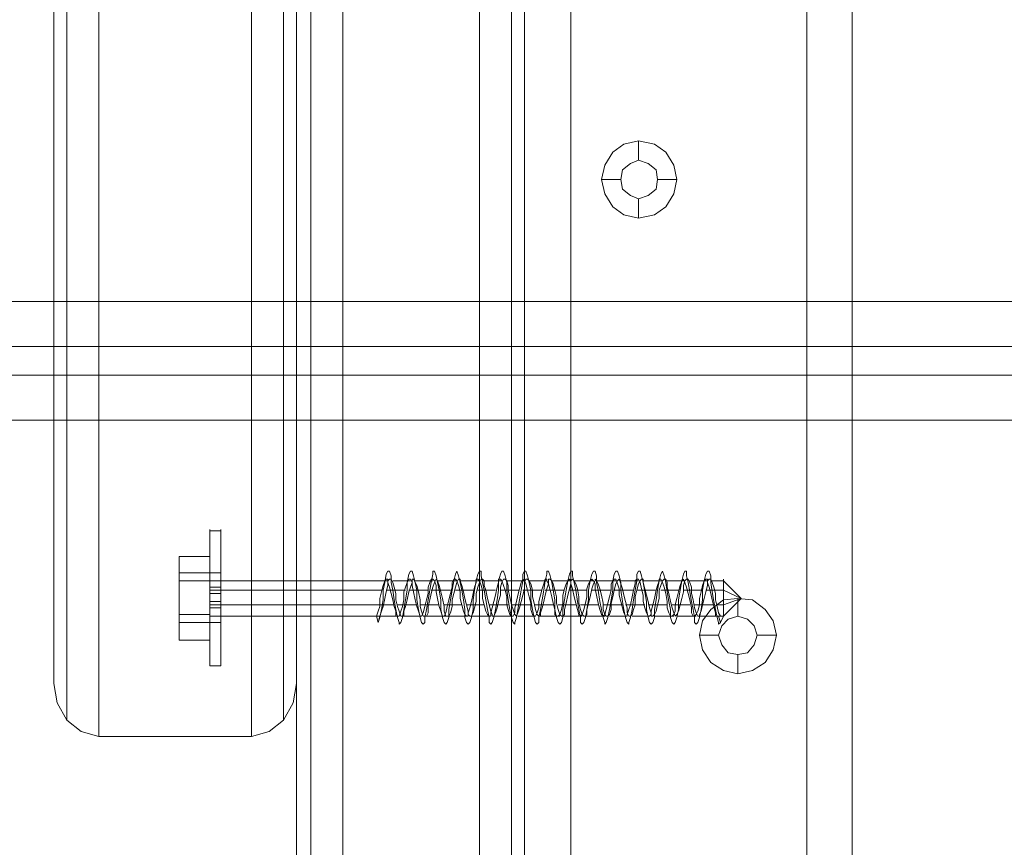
# Model space of a CAD drawing. Header units: millimetres. Extents: x 0 to 74930, y -1933 to 40510.
# Tile 149 of 256: x 40304 to 40433, y 13222 to 13331. Entities that reach past the tile are written whole.
import ezdxf

# ---------------------------------------------------------------- set-up
doc = ezdxf.new("R2010")
doc.units = ezdxf.units.MM
doc.header["$LTSCALE"] = 100
doc.layers.add('T--L9071_TERREIN_INR_Tafels', color=30, linetype='Continuous')

# ---------------------------------------------------------------- blocks, each defined once
blk = doc.blocks.new('Picknicktafel 180x160cm')
at = {"layer": 'T--L9071_TERREIN_INR_Tafels', "color": 30, "lineweight": 0}
for p, q in [((1583.63, 1589.12), (1583.63, 0)), ((1601.57, 0), (1601.57, 1589.12)), ((1579.41, 1588.06), (1579.41, 1.06)), ((1605.79, 1588.06), (1605.79, 1.06)), ((1577.51, 3.59), (1577.51, 1585.53)), ((1607.48, 1585.53), (1607.48, 3.59)), ((1577.51, 1540.57), (1577.51, 48.55)), ((1607.48, 1540.57), (1607.48, 48.55)), ((1579.41, 1538.03), (1579.41, 51.08)), ((1605.79, 1538.03), (1605.79, 51.08)), ((1583.63, 1537.19), (1583.63, 52.14)), ((1601.57, 1537.19), (1601.57, 52.14)), ((1545.63, 963.43), (1545.63, 1349.31)), ((1577.51, 1349.31), (1577.51, 963.43)), ((1547.32, 1344.46), (1547.32, 958.58)), ((1575.82, 1344.46), (1575.82, 958.58)), ((1551.54, 1342.56), (1551.54, 956.47)), ((1571.6, 956.47), (1571.6, 1342.56)), ((1579.41, 451.32), (1579.41, 1137.8)), ((1583.63, 450.26), (1583.63, 1138.85)), ((1601.57, 1138.85), (1601.57, 450.26)), ((1605.79, 451.32), (1605.79, 1137.8)), ((1577.51, 1135.26), (1577.51, 453.85)), ((1607.48, 453.85), (1607.48, 1135.26)), ((1607.48, 1128.3), (1607.48, 460.82)), ((1607.48, 460.82), (1607.48, 1128.3)), ((1613.6, 460.82), (1613.6, 1128.3)), ((1613.6, 460.82), (1613.6, 1128.3)), ((1644.63, 1128.3), (1644.63, 460.82)), ((1644.63, 460.82), (1644.63, 1128.3)), ((1650.55, 1128.3), (1650.55, 460.82)), ((1650.55, 460.82), (1650.55, 1128.3)), ((1607.48, 1110.57), (1607.48, 478.76)), ((1607.48, 478.76), (1607.48, 1110.57)), ((1613.6, 1110.57), (1613.6, 478.76)), ((1613.6, 478.76), (1613.6, 1110.57)), ((1644.63, 1110.57), (1644.63, 478.76)), ((1644.63, 478.76), (1644.63, 1110.57)), ((1650.55, 1110.57), (1650.55, 478.76)), ((1650.55, 478.76), (1650.55, 1110.57)), ((1577.51, 498.82), (1577.51, 1090.3)), ((1607.48, 1090.3), (1607.48, 498.82)), ((1579.41, 501.35), (1579.41, 1087.77)), ((1605.79, 501.35), (1605.79, 1087.77)), ((1583.63, 1086.71), (1583.63, 502.4)), ((1601.57, 502.4), (1601.57, 1086.71)), ((1545.63, 1059.48), (1545.63, 963.43)), ((1577.51, 963.43), (1577.51, 1059.48)), ((1620.57, 1034.36), (1619.09, 1033.31)), ((1622.47, 1034.78), (1620.57, 1034.36)), ((1624.58, 1034.36), (1622.47, 1034.78)), ((1622.47, 1034.78), (1622.47, 1032.25)), ((1626.06, 1033.31), (1624.58, 1034.36)), ((1619.09, 1033.31), (1618.04, 1031.62)), ((1627.11, 1031.62), (1626.06, 1033.31)), ((1618.04, 1031.62), (1617.61, 1029.72)), ((1620.36, 1030.98), (1621.41, 1031.83)), ((1621.41, 1031.83), (1620.36, 1030.98)), ((1621.41, 1031.83), (1622.47, 1032.25)), ((1622.47, 1032.25), (1621.41, 1031.83)), ((1622.47, 1032.25), (1623.74, 1031.83)), ((1623.74, 1031.83), (1622.47, 1032.25)), ((1623.74, 1031.83), (1624.79, 1030.98)), ((1624.79, 1030.98), (1623.74, 1031.83)), ((1627.54, 1029.72), (1627.11, 1031.62)), ((1620.15, 1029.72), (1620.36, 1030.98)), ((1620.36, 1030.98), (1620.15, 1029.72)), ((1624.79, 1030.98), (1625, 1029.72)), ((1625, 1029.72), (1624.79, 1030.98)), ((1617.61, 1029.72), (1618.04, 1027.82)), ((1617.61, 1029.72), (1620.15, 1029.72)), ((1620.36, 1028.45), (1620.15, 1029.72)), ((1620.15, 1029.72), (1620.15, 1029.72)), ((1620.15, 1029.72), (1620.36, 1028.45)), ((1625, 1029.72), (1624.79, 1028.45)), ((1624.79, 1028.45), (1625, 1029.72)), ((1625, 1029.72), (1625, 1029.72)), ((1627.54, 1029.72), (1625, 1029.72)), ((1627.11, 1027.82), (1627.54, 1029.72)), ((1627.54, 1029.72), (1627.54, 1029.72)), ((1618.04, 1027.82), (1619.09, 1026.13)), ((1621.41, 1027.61), (1620.36, 1028.45)), ((1620.36, 1028.45), (1621.41, 1027.61)), ((1624.79, 1028.45), (1623.74, 1027.61)), ((1623.74, 1027.61), (1624.79, 1028.45)), ((1626.06, 1026.13), (1627.11, 1027.82)), ((1622.47, 1027.18), (1621.41, 1027.61)), ((1621.41, 1027.61), (1622.47, 1027.18)), ((1623.74, 1027.61), (1622.47, 1027.18)), ((1622.47, 1027.18), (1623.74, 1027.61)), ((1622.47, 1024.65), (1622.47, 1027.18)), ((1619.09, 1026.13), (1620.57, 1025.07)), ((1624.58, 1025.07), (1626.06, 1026.13)), ((1620.57, 1025.07), (1622.47, 1024.65)), ((1622.47, 1024.65), (1624.58, 1025.07)), ((1794.09, 1013.67), (6.12, 1013.67)), ((1794.09, 1013.67), (6.12, 1013.67)), ((6.12, 1013.67), (1794.09, 1013.67)), ((6.12, 1013.67), (1794.09, 1013.67)), ((1794.09, 1007.76), (6.12, 1007.76)), ((6.12, 1007.76), (1794.09, 1007.76)), ((6.12, 1007.76), (1794.09, 1007.76)), ((6.12, 1007.76), (1794.09, 1007.76)), ((1794.09, 1003.96), (6.12, 1003.96)), ((1794.09, 1003.96), (6.12, 1003.96)), ((6.12, 1003.96), (1794.09, 1003.96)), ((6.12, 1003.96), (1794.09, 1003.96)), ((1794.09, 998.05), (6.12, 998.05)), ((1794.09, 998.05), (6.12, 998.05)), ((6.12, 998.05), (1794.09, 998.05)), ((6.12, 998.05), (1794.09, 998.05)), ((1633.66, 974.41), (1631.97, 973.14)), ((1635.56, 974.62), (1633.66, 974.41)), ((1637.46, 974.41), (1635.56, 974.62)), ((1635.56, 974.62), (1635.56, 972.3)), ((1639.15, 973.14), (1637.46, 974.41)), ((1631.97, 973.14), (1630.91, 971.67)), ((1634.29, 971.88), (1635.56, 972.3)), ((1635.56, 972.3), (1634.29, 971.88)), ((1635.56, 972.3), (1636.82, 971.88)), ((1636.82, 971.88), (1635.56, 972.3)), ((1640.2, 971.67), (1639.15, 973.14)), ((1630.91, 971.67), (1630.49, 969.77)), ((1633.02, 969.77), (1633.45, 971.03)), ((1633.45, 971.03), (1633.02, 969.77)), ((1633.45, 971.03), (1634.29, 971.88)), ((1634.29, 971.88), (1633.45, 971.03)), ((1636.82, 971.88), (1637.67, 971.03)), ((1637.67, 971.03), (1636.82, 971.88)), ((1637.67, 971.03), (1638.09, 969.77)), ((1638.09, 969.77), (1637.67, 971.03)), ((1640.62, 969.77), (1640.2, 971.67)), ((1630.49, 969.77), (1630.91, 967.87)), ((1630.49, 969.77), (1633.02, 969.77)), ((1633.45, 968.5), (1633.02, 969.77)), ((1633.02, 969.77), (1633.02, 969.77)), ((1633.02, 969.77), (1633.45, 968.5)), ((1638.09, 969.77), (1637.67, 968.5)), ((1637.67, 968.5), (1638.09, 969.77)), ((1638.09, 969.77), (1638.09, 969.77)), ((1640.62, 969.77), (1638.09, 969.77)), ((1640.2, 967.87), (1640.62, 969.77)), ((1640.62, 969.77), (1640.62, 969.77)), ((1634.29, 967.44), (1633.45, 968.5)), ((1633.45, 968.5), (1634.29, 967.44)), ((1637.67, 968.5), (1636.82, 967.44)), ((1636.82, 967.44), (1637.67, 968.5)), ((1630.91, 967.87), (1631.97, 966.18)), ((1635.56, 967.23), (1634.29, 967.44)), ((1634.29, 967.44), (1635.56, 967.23)), ((1636.82, 967.44), (1635.56, 967.23)), ((1635.56, 967.23), (1636.82, 967.44)), ((1635.56, 964.7), (1635.56, 967.23)), ((1639.15, 966.18), (1640.2, 967.87)), ((1631.97, 966.18), (1633.66, 965.12)), ((1637.46, 965.12), (1639.15, 966.18)), ((1633.66, 965.12), (1635.56, 964.7)), ((1635.56, 964.7), (1637.46, 965.12)), ((1545.63, 963.43), (1546.05, 960.9)), ((1577.08, 960.9), (1577.51, 963.43)), ((1546.05, 960.9), (1547.32, 958.58)), ((1575.82, 958.58), (1577.08, 960.9)), ((1547.32, 958.58), (1549.22, 957.1)), ((1573.92, 957.1), (1575.82, 958.58)), ((1549.22, 957.1), (1551.54, 956.47)), ((1571.6, 956.47), (1573.92, 957.1)), ((1551.54, 956.47), (1571.6, 956.47))]:
    blk.add_line(p, q, dxfattribs=at)
at = {"layer": 'T--L9071_TERREIN_INR_Tafels', "color": 251, "lineweight": 0}
for p, q in [((1566.11, 983.28), (1566.11, 983.7)), ((1567.59, 983.49), (1566.11, 983.49)), ((1566.11, 982.01), (1566.11, 983.28)), ((1566.11, 983.28), (1566.11, 982.01)), ((1567.59, 983.28), (1567.59, 983.7)), ((1567.59, 982.01), (1567.59, 983.28)), ((1567.59, 983.28), (1567.59, 982.01)), ((1566.11, 979.9), (1566.11, 982.01)), ((1566.11, 982.01), (1566.11, 979.9)), ((1567.59, 979.9), (1567.59, 982.01)), ((1567.59, 982.01), (1567.59, 979.9)), ((1562.1, 976.94), (1562.1, 980.11)), ((1562.1, 980.11), (1562.1, 978)), ((1566.11, 980.11), (1562.1, 980.11)), ((1566.11, 976.94), (1566.11, 980.11)), ((1566.11, 980.11), (1566.11, 978)), ((1566.11, 977.58), (1566.11, 979.9)), ((1566.11, 979.9), (1566.11, 977.58)), ((1567.59, 977.58), (1567.59, 979.9)), ((1567.59, 979.9), (1567.59, 977.58)), ((1562.1, 978), (1562.1, 972.51)), ((1566.11, 978), (1562.1, 978)), ((1566.11, 978), (1566.11, 972.51)), ((1566.11, 977.58), (1566.11, 978)), ((1567.59, 978), (1566.11, 978)), ((1566.11, 974.62), (1566.11, 977.58)), ((1566.11, 977.58), (1566.11, 974.62)), ((1566.11, 976.31), (1566.11, 977.58)), ((1566.11, 977.58), (1566.11, 976.31)), ((1567.59, 978), (1567.59, 977.58)), ((1567.59, 977.58), (1567.59, 978)), ((1567.59, 977.58), (1567.59, 976.31)), ((1567.59, 976.31), (1567.59, 977.58)), ((1567.59, 974.62), (1567.59, 977.58)), ((1567.59, 977.58), (1567.59, 974.62)), ((1589.33, 977.79), (1589.12, 976.73)), ((1589.54, 978.21), (1589.33, 977.79)), ((1589.75, 978.21), (1589.54, 978.21)), ((1589.96, 977.58), (1589.75, 978.21)), ((1589.96, 976.73), (1589.96, 977.58)), ((1592.28, 977.79), (1592.07, 976.73)), ((1592.49, 978.21), (1592.28, 977.79)), ((1592.71, 978.21), (1592.49, 978.21)), ((1592.92, 977.58), (1592.71, 978.21)), ((1593.13, 976.73), (1592.92, 977.58)), ((1595.45, 977.79), (1595.24, 976.73)), ((1595.66, 978.21), (1595.45, 978.21)), ((1595.45, 978.21), (1595.45, 977.79)), ((1595.87, 977.58), (1595.66, 978.21)), ((1596.08, 976.73), (1595.87, 977.58)), ((1598.41, 977.79), (1598.19, 976.94)), ((1598.62, 978.21), (1598.41, 977.79)), ((1598.83, 977.58), (1598.62, 978.21)), ((1599.04, 976.73), (1598.83, 977.58)), ((1601.36, 977.79), (1601.15, 976.94)), ((1601.57, 978.21), (1601.36, 977.79)), ((1601.78, 978.21), (1601.57, 978.21)), ((1601.78, 977.58), (1601.78, 978.21)), ((1601.99, 976.73), (1601.78, 977.58)), ((1604.32, 977.79), (1604.1, 976.94)), ((1604.53, 978.21), (1604.32, 977.79)), ((1604.74, 978.21), (1604.53, 978.21)), ((1604.95, 977.58), (1604.74, 978.21)), ((1605.16, 976.73), (1604.95, 977.58)), ((1607.48, 978.21), (1607.27, 977.79)), ((1607.27, 977.79), (1607.27, 976.94)), ((1607.69, 978.21), (1607.48, 978.21)), ((1607.9, 977.58), (1607.69, 978.21)), ((1608.12, 976.73), (1607.9, 977.58)), ((1610.44, 977.79), (1610.23, 976.94)), ((1610.65, 978.21), (1610.44, 978.21)), ((1610.44, 978.21), (1610.44, 977.79)), ((1610.86, 977.58), (1610.65, 978.21)), ((1611.07, 976.73), (1610.86, 977.58)), ((1613.39, 977.79), (1613.18, 976.94)), ((1613.6, 978.21), (1613.39, 977.79)), ((1613.81, 978.21), (1613.6, 978.21)), ((1613.81, 977.58), (1613.81, 978.21)), ((1614.03, 976.73), (1613.81, 977.58)), ((1616.35, 977.79), (1616.14, 976.94)), ((1616.56, 978.21), (1616.35, 977.79)), ((1616.77, 978.21), (1616.56, 978.21)), ((1616.98, 977.58), (1616.77, 978.21)), ((1616.98, 976.73), (1616.98, 977.58)), ((1619.3, 977.79), (1619.09, 976.94)), ((1619.51, 978.21), (1619.3, 977.79)), ((1619.73, 978.21), (1619.51, 978.21)), ((1619.94, 977.58), (1619.73, 978.21)), ((1620.15, 976.73), (1619.94, 977.58)), ((1622.47, 978.21), (1622.26, 977.79)), ((1622.26, 977.79), (1622.26, 976.94)), ((1622.68, 978.21), (1622.47, 978.21)), ((1622.89, 977.58), (1622.68, 978.21)), ((1623.1, 976.73), (1622.89, 977.58)), ((1625.43, 977.79), (1625.21, 976.94)), ((1625.64, 978.21), (1625.43, 977.79)), ((1625.85, 977.58), (1625.64, 978.21)), ((1626.06, 976.73), (1625.85, 977.58)), ((1628.38, 977.79), (1628.17, 976.94)), ((1628.59, 978.21), (1628.38, 977.79)), ((1628.8, 978.21), (1628.59, 978.21)), ((1628.8, 977.58), (1628.8, 978.21)), ((1629.01, 976.73), (1628.8, 977.58)), ((1631.34, 977.79), (1631.12, 976.94)), ((1631.55, 978.21), (1631.34, 977.79)), ((1631.76, 978.21), (1631.55, 978.21)), ((1631.97, 977.58), (1631.76, 978.21)), ((1631.97, 976.73), (1631.97, 977.58)), ((1562.1, 971.46), (1562.1, 976.94)), ((1566.11, 976.94), (1562.1, 976.94)), ((1566.11, 977.15), (1566.11, 976.94)), ((1566.11, 976.94), (1566.11, 977.15)), ((1566.11, 977.15), (1566.11, 977.15)), ((1566.11, 976.94), (1566.11, 975.89)), ((1566.11, 975.89), (1566.11, 976.94)), ((1566.11, 971.46), (1566.11, 976.94)), ((1566.11, 976.94), (1589.54, 976.94)), ((1566.11, 974.62), (1566.11, 976.31)), ((1566.11, 976.31), (1566.11, 974.62)), ((1567.59, 976.1), (1566.11, 976.1)), ((1567.59, 976.31), (1567.59, 974.62)), ((1567.59, 974.62), (1567.59, 976.31)), ((1588.91, 976.31), (1588.69, 975.47)), ((1589.12, 976.94), (1588.91, 976.31)), ((1589.12, 976.73), (1588.91, 975.68)), ((1589.33, 977.15), (1589.12, 976.94)), ((1589.54, 977.15), (1589.33, 977.15)), ((1589.33, 975.47), (1589.54, 976.31)), ((1589.54, 976.73), (1589.54, 977.15)), ((1589.54, 976.94), (1589.75, 977.15)), ((1589.54, 976.31), (1589.54, 976.94)), ((1589.75, 976.1), (1589.54, 976.73)), ((1589.75, 977.15), (1589.96, 977.15)), ((1589.96, 975.26), (1589.75, 976.1)), ((1589.96, 977.15), (1590.17, 976.73)), ((1590.17, 975.68), (1589.96, 976.73)), ((1590.17, 976.94), (1592.49, 976.94)), ((1590.17, 976.73), (1590.38, 976.1)), ((1590.38, 976.1), (1590.59, 975.26)), ((1591.86, 976.1), (1591.65, 975.47)), ((1592.07, 976.73), (1591.86, 976.1)), ((1592.28, 977.15), (1592.07, 976.73)), ((1592.07, 976.73), (1592.07, 975.68)), ((1592.49, 977.15), (1592.28, 977.15)), ((1592.28, 975.47), (1592.49, 976.1)), ((1592.71, 976.73), (1592.49, 977.15)), ((1592.49, 976.1), (1592.71, 976.73)), ((1592.71, 976.73), (1592.71, 977.15)), ((1592.71, 977.15), (1592.92, 977.15)), ((1592.71, 976.31), (1592.71, 976.73)), ((1592.92, 975.47), (1592.71, 976.31)), ((1592.92, 977.15), (1593.13, 976.73)), ((1593.13, 976.94), (1595.45, 976.94)), ((1593.34, 975.68), (1593.13, 976.73)), ((1593.13, 976.73), (1593.34, 976.31)), ((1593.34, 976.31), (1593.55, 975.47)), ((1595.03, 976.73), (1594.82, 976.1)), ((1594.82, 976.1), (1594.82, 975.26)), ((1595.24, 977.15), (1595.03, 976.73)), ((1595.24, 976.73), (1595.03, 975.68)), ((1595.45, 977.15), (1595.24, 977.15)), ((1595.24, 975.26), (1595.45, 976.1)), ((1595.66, 976.94), (1595.45, 977.15)), ((1595.45, 976.1), (1595.66, 976.73)), ((1595.66, 976.73), (1595.87, 977.15)), ((1595.87, 976.31), (1595.66, 976.94)), ((1595.87, 977.15), (1596.08, 976.94)), ((1595.87, 975.47), (1595.87, 976.31)), ((1596.08, 976.94), (1596.29, 976.31)), ((1596.08, 976.94), (1598.62, 976.94)), ((1596.29, 975.68), (1596.08, 976.73)), ((1596.29, 976.31), (1596.51, 975.47)), ((1597.98, 976.1), (1597.77, 975.26)), ((1598.19, 977.15), (1597.98, 976.73)), ((1598.19, 976.94), (1597.98, 975.68)), ((1597.98, 976.73), (1597.98, 976.1)), ((1598.41, 977.15), (1598.19, 977.15)), ((1598.19, 975.26), (1598.41, 976.1)), ((1598.62, 976.94), (1598.41, 977.15)), ((1598.41, 976.1), (1598.62, 976.73)), ((1598.62, 976.73), (1598.83, 977.15)), ((1598.83, 976.31), (1598.62, 976.94)), ((1598.83, 977.15), (1599.04, 977.15)), ((1599.04, 975.47), (1598.83, 976.31)), ((1599.04, 977.15), (1599.04, 976.94)), ((1599.04, 976.94), (1599.25, 976.31)), ((1599.04, 976.94), (1601.57, 976.94)), ((1599.25, 975.68), (1599.04, 976.73)), ((1599.25, 976.31), (1599.46, 975.47)), ((1600.94, 976.1), (1600.73, 975.26)), ((1601.15, 976.94), (1600.94, 975.68)), ((1601.15, 976.73), (1600.94, 976.1)), ((1601.36, 977.15), (1601.15, 977.15)), ((1601.15, 977.15), (1601.15, 976.73)), ((1601.15, 975.26), (1601.36, 976.1)), ((1601.57, 976.94), (1601.36, 977.15)), ((1601.36, 976.1), (1601.57, 976.73)), ((1601.57, 976.73), (1601.78, 977.15)), ((1601.78, 976.31), (1601.57, 976.94)), ((1601.78, 977.15), (1601.99, 977.15)), ((1601.99, 975.68), (1601.78, 976.31)), ((1601.99, 977.15), (1602.2, 976.94)), ((1601.99, 976.94), (1604.53, 976.94)), ((1602.2, 975.68), (1601.99, 976.73)), ((1602.2, 976.94), (1602.2, 976.31)), ((1602.2, 976.31), (1602.42, 975.68)), ((1603.89, 976.1), (1603.68, 975.04)), ((1604.1, 976.73), (1603.89, 976.1)), ((1604.32, 977.15), (1604.1, 977.15)), ((1604.1, 977.15), (1604.1, 976.73)), ((1604.1, 976.94), (1604.1, 975.68)), ((1604.53, 976.94), (1604.32, 977.15)), ((1604.32, 976.1), (1604.53, 976.73)), ((1604.32, 975.04), (1604.32, 976.1)), ((1604.53, 976.73), (1604.74, 977.15)), ((1604.74, 976.31), (1604.53, 976.94)), ((1604.74, 977.15), (1604.95, 977.15)), ((1604.95, 975.68), (1604.74, 976.31)), ((1604.95, 977.15), (1605.16, 976.94)), ((1605.16, 976.94), (1605.37, 976.31)), ((1605.16, 976.94), (1607.48, 976.94)), ((1605.16, 975.68), (1605.16, 976.73)), ((1605.37, 976.31), (1605.37, 975.68)), ((1607.06, 976.73), (1606.85, 975.89)), ((1607.27, 977.15), (1607.06, 976.73)), ((1607.27, 976.94), (1607.06, 975.68)), ((1607.48, 976.94), (1607.27, 977.15)), ((1607.48, 976.73), (1607.69, 977.15)), ((1607.69, 976.52), (1607.48, 976.94)), ((1607.48, 975.89), (1607.48, 976.73)), ((1607.69, 977.15), (1607.9, 977.15)), ((1607.9, 975.68), (1607.69, 976.52)), ((1607.9, 977.15), (1608.12, 976.94)), ((1608.12, 976.94), (1608.33, 976.52)), ((1608.12, 976.94), (1610.44, 976.94)), ((1608.33, 975.68), (1608.12, 976.73)), ((1608.33, 976.52), (1608.54, 975.68)), ((1610.02, 976.52), (1609.8, 975.89)), ((1610.23, 977.15), (1610.02, 976.52)), ((1610.23, 976.94), (1610.02, 975.68)), ((1610.44, 977.15), (1610.23, 977.15)), ((1610.44, 976.94), (1610.44, 977.15)), ((1610.65, 976.52), (1610.44, 976.94)), ((1610.44, 975.89), (1610.65, 976.52)), ((1610.65, 976.52), (1610.65, 977.15)), ((1610.65, 977.15), (1610.86, 977.15)), ((1610.86, 975.68), (1610.65, 976.52)), ((1610.86, 977.15), (1611.07, 976.94)), ((1611.07, 976.94), (1611.28, 976.52)), ((1611.07, 976.94), (1613.6, 976.94)), ((1611.28, 975.68), (1611.07, 976.73)), ((1611.28, 976.52), (1611.49, 975.68)), ((1612.97, 976.52), (1612.76, 975.89)), ((1613.18, 976.94), (1612.97, 975.68)), ((1613.18, 976.94), (1612.97, 976.52)), ((1613.39, 977.15), (1613.18, 976.94)), ((1613.6, 976.94), (1613.39, 977.15)), ((1613.39, 975.89), (1613.6, 976.52)), ((1613.6, 976.94), (1613.81, 977.15)), ((1613.6, 976.52), (1613.6, 976.94)), ((1613.6, 976.52), (1613.6, 976.94)), ((1613.81, 975.89), (1613.6, 976.52)), ((1613.81, 977.15), (1614.03, 976.94)), ((1614.03, 976.94), (1614.24, 976.52)), ((1614.03, 976.94), (1616.56, 976.94)), ((1614.24, 975.68), (1614.03, 976.73)), ((1614.24, 976.52), (1614.45, 975.89)), ((1615.93, 976.52), (1615.71, 975.89)), ((1616.14, 976.94), (1615.93, 975.68)), ((1616.14, 976.94), (1615.93, 976.52)), ((1616.35, 977.15), (1616.14, 976.94)), ((1616.56, 976.94), (1616.35, 977.15)), ((1616.35, 975.89), (1616.56, 976.52)), ((1616.77, 976.52), (1616.56, 976.94)), ((1616.56, 976.52), (1616.77, 976.94)), ((1616.77, 976.94), (1616.77, 977.15)), ((1616.77, 977.15), (1616.98, 976.94)), ((1616.77, 975.89), (1616.77, 976.52)), ((1616.98, 976.94), (1617.19, 976.52)), ((1616.98, 976.94), (1619.51, 976.94)), ((1617.19, 975.68), (1616.98, 976.73)), ((1617.19, 976.52), (1617.4, 975.89)), ((1619.09, 976.94), (1618.88, 976.52)), ((1618.88, 976.52), (1618.88, 975.68)), ((1619.3, 977.15), (1619.09, 976.94)), ((1619.09, 976.94), (1619.09, 975.68)), ((1619.51, 977.15), (1619.3, 977.15)), ((1619.3, 975.68), (1619.51, 976.52)), ((1619.73, 976.52), (1619.51, 977.15)), ((1619.51, 976.52), (1619.73, 976.94)), ((1619.73, 976.94), (1619.94, 977.15)), ((1619.94, 975.89), (1619.73, 976.52)), ((1619.94, 977.15), (1620.15, 976.52)), ((1620.15, 976.94), (1622.47, 976.94)), ((1620.15, 975.68), (1620.15, 976.73)), ((1620.15, 976.52), (1620.36, 975.89)), ((1622.05, 976.52), (1621.84, 975.68)), ((1622.26, 977.15), (1622.05, 976.94)), ((1622.26, 976.94), (1622.05, 975.68)), ((1622.05, 976.94), (1622.05, 976.52)), ((1622.47, 977.15), (1622.26, 977.15)), ((1622.26, 975.68), (1622.47, 976.52)), ((1622.68, 976.73), (1622.47, 977.15)), ((1622.47, 976.52), (1622.68, 976.94)), ((1622.68, 976.94), (1622.89, 977.15)), ((1622.89, 975.89), (1622.68, 976.73)), ((1622.89, 977.15), (1623.1, 977.15)), ((1623.1, 977.15), (1623.1, 976.73)), ((1623.1, 976.94), (1625.64, 976.94)), ((1623.31, 975.47), (1623.1, 976.73)), ((1623.1, 976.73), (1623.31, 975.89)), ((1625, 976.31), (1624.79, 975.68)), ((1625.21, 976.94), (1625, 975.68)), ((1625.21, 976.94), (1625, 976.31)), ((1625.43, 977.15), (1625.21, 977.15)), ((1625.21, 977.15), (1625.21, 976.94)), ((1625.21, 975.68), (1625.43, 976.31)), ((1625.64, 976.73), (1625.43, 977.15)), ((1625.43, 976.31), (1625.64, 976.94)), ((1625.64, 976.94), (1625.85, 977.15)), ((1625.85, 976.1), (1625.64, 976.73)), ((1625.85, 977.15), (1626.06, 977.15)), ((1626.06, 975.26), (1625.85, 976.1)), ((1626.06, 977.15), (1626.27, 976.73)), ((1626.06, 976.94), (1628.59, 976.94)), ((1626.27, 975.47), (1626.06, 976.73)), ((1626.27, 976.73), (1626.27, 976.1)), ((1626.27, 976.1), (1626.48, 975.26)), ((1627.96, 976.31), (1627.75, 975.47)), ((1628.17, 976.94), (1627.96, 975.68)), ((1628.17, 976.94), (1627.96, 976.31)), ((1628.38, 977.15), (1628.17, 976.94)), ((1628.59, 976.73), (1628.38, 977.15)), ((1628.38, 976.31), (1628.59, 976.94)), ((1628.38, 975.47), (1628.38, 976.31)), ((1628.59, 976.94), (1628.8, 977.15)), ((1628.8, 976.1), (1628.59, 976.73)), ((1628.8, 977.15), (1629.01, 977.15)), ((1629.01, 975.26), (1628.8, 976.1)), ((1629.01, 977.15), (1629.22, 976.73)), ((1629.01, 976.94), (1631.55, 976.94)), ((1629.22, 975.47), (1629.01, 976.73)), ((1629.22, 976.73), (1629.44, 976.1)), ((1629.44, 976.1), (1629.44, 975.26)), ((1630.91, 976.31), (1630.7, 975.47)), ((1631.12, 976.94), (1630.91, 975.68)), ((1631.12, 976.94), (1630.91, 976.31)), ((1631.34, 977.15), (1631.12, 976.94)), ((1631.55, 977.15), (1631.34, 977.15)), ((1631.34, 975.47), (1631.55, 976.31)), ((1631.55, 976.73), (1631.55, 977.15)), ((1631.55, 976.94), (1631.76, 977.15)), ((1631.55, 976.31), (1631.55, 976.94)), ((1631.76, 976.1), (1631.55, 976.73)), ((1631.76, 977.15), (1631.97, 977.15)), ((1631.97, 975.26), (1631.76, 976.1)), ((1631.97, 977.15), (1632.18, 976.73)), ((1631.97, 976.94), (1633.66, 976.94)), ((1632.18, 975.47), (1631.97, 976.73)), ((1632.18, 976.73), (1632.39, 976.1)), ((1632.39, 976.1), (1632.6, 975.26)), ((1633.66, 977.15), (1633.66, 976.94)), ((1633.66, 976.94), (1633.66, 977.15)), ((1633.66, 977.15), (1633.66, 977.15)), ((1633.66, 976.94), (1633.66, 975.89)), ((1633.66, 975.89), (1633.66, 976.94)), ((1635.98, 974.62), (1633.66, 976.94)), ((1566.11, 975.89), (1566.11, 974.62)), ((1566.11, 974.62), (1566.11, 975.89)), ((1566.11, 975.68), (1588.69, 975.68)), ((1567.59, 975.26), (1566.11, 975.26)), ((1588.69, 975.47), (1588.48, 974.62)), ((1588.91, 975.68), (1588.91, 974.41)), ((1589.12, 974.62), (1589.33, 975.47)), ((1589.33, 975.68), (1591.86, 975.68)), ((1590.17, 974.41), (1589.96, 975.26)), ((1590.38, 974.41), (1590.17, 975.68)), ((1590.59, 975.26), (1590.59, 974.41)), ((1591.65, 975.47), (1591.65, 974.41)), ((1592.07, 975.68), (1591.86, 974.41)), ((1592.07, 974.41), (1592.28, 975.47)), ((1592.28, 975.68), (1594.82, 975.68)), ((1593.13, 974.41), (1592.92, 975.47)), ((1593.34, 974.41), (1593.34, 975.68)), ((1593.55, 975.47), (1593.76, 974.41)), ((1594.82, 975.26), (1594.61, 974.41)), ((1595.03, 975.68), (1594.82, 974.41)), ((1595.03, 974.41), (1595.24, 975.26)), ((1595.24, 975.68), (1597.77, 975.68)), ((1596.08, 974.62), (1595.87, 975.47)), ((1596.51, 974.41), (1596.29, 975.68)), ((1596.51, 975.47), (1596.72, 974.62)), ((1597.77, 975.26), (1597.56, 974.41)), ((1597.98, 975.68), (1597.77, 974.41)), ((1597.98, 974.41), (1598.19, 975.26)), ((1598.41, 975.68), (1600.73, 975.68)), ((1599.04, 974.62), (1599.04, 975.47)), ((1599.46, 974.41), (1599.25, 975.68)), ((1599.46, 975.47), (1599.67, 974.62)), ((1600.73, 975.26), (1600.52, 974.2)), ((1600.94, 975.68), (1600.73, 974.41)), ((1601.15, 974.2), (1601.15, 975.26)), ((1601.36, 975.68), (1603.68, 975.68)), ((1601.99, 974.62), (1601.99, 975.68)), ((1602.42, 974.41), (1602.2, 975.68)), ((1602.42, 975.68), (1602.63, 974.62)), ((1603.68, 975.04), (1603.47, 974.2)), ((1604.1, 975.68), (1603.89, 974.41)), ((1604.1, 974.2), (1604.32, 975.04)), ((1604.32, 975.68), (1606.85, 975.68)), ((1605.16, 974.83), (1604.95, 975.68)), ((1605.37, 974.41), (1605.16, 975.68)), ((1605.16, 973.78), (1605.16, 974.83)), ((1605.37, 975.68), (1605.58, 974.83)), ((1605.58, 974.83), (1605.79, 973.78)), ((1606.64, 975.04), (1606.43, 974.2)), ((1606.85, 975.89), (1606.64, 975.04)), ((1607.06, 975.68), (1606.85, 974.41)), ((1607.06, 974.2), (1607.27, 975.04)), ((1607.27, 975.04), (1607.48, 975.89)), ((1607.27, 975.68), (1609.8, 975.68)), ((1608.12, 974.83), (1607.9, 975.68)), ((1608.33, 973.99), (1608.12, 974.83)), ((1608.33, 974.41), (1608.33, 975.68)), ((1608.54, 975.68), (1608.54, 974.83)), ((1608.54, 974.83), (1608.75, 973.99)), ((1609.59, 975.04), (1609.38, 974.2)), ((1609.8, 975.89), (1609.59, 975.04)), ((1610.02, 975.68), (1609.8, 974.41)), ((1610.02, 974.2), (1610.23, 975.04)), ((1610.23, 975.04), (1610.44, 975.89)), ((1610.23, 975.68), (1612.76, 975.68)), ((1611.07, 974.83), (1610.86, 975.68)), ((1611.28, 973.99), (1611.07, 974.83)), ((1611.49, 974.41), (1611.28, 975.68)), ((1611.49, 975.68), (1611.7, 974.83)), ((1611.7, 974.83), (1611.7, 973.99)), ((1612.76, 975.89), (1612.55, 975.04)), ((1612.55, 975.04), (1612.55, 973.99)), ((1612.97, 975.68), (1612.76, 974.41)), ((1612.97, 973.99), (1613.18, 975.04)), ((1613.18, 975.04), (1613.39, 975.89)), ((1613.39, 975.68), (1615.71, 975.68)), ((1614.03, 974.83), (1613.81, 975.89)), ((1614.24, 973.99), (1614.03, 974.83)), ((1614.45, 974.2), (1614.24, 975.68)), ((1614.45, 975.89), (1614.66, 974.83)), ((1614.66, 974.83), (1614.66, 973.99)), ((1615.71, 974.83), (1615.5, 973.99)), ((1615.71, 975.89), (1615.71, 974.83)), ((1615.93, 975.68), (1615.93, 974.41)), ((1615.93, 973.99), (1616.14, 974.83)), ((1616.14, 974.83), (1616.35, 975.89)), ((1616.35, 975.68), (1618.88, 975.68)), ((1616.98, 975.04), (1616.77, 975.89)), ((1617.19, 973.99), (1616.98, 975.04)), ((1617.4, 974.2), (1617.19, 975.68)), ((1617.4, 975.89), (1617.61, 975.04)), ((1617.61, 975.04), (1617.83, 973.99)), ((1618.67, 974.83), (1618.46, 973.99)), ((1618.88, 975.68), (1618.67, 974.83)), ((1619.09, 975.68), (1618.88, 974.41)), ((1618.88, 973.99), (1619.09, 974.83)), ((1619.09, 974.83), (1619.3, 975.68)), ((1619.3, 975.68), (1621.84, 975.68)), ((1619.94, 975.04), (1619.94, 975.89)), ((1620.15, 974.2), (1619.94, 975.04)), ((1620.36, 974.2), (1620.15, 975.68)), ((1620.36, 975.89), (1620.57, 975.04)), ((1620.57, 975.04), (1620.78, 974.2)), ((1621.63, 974.83), (1621.41, 973.78)), ((1621.84, 975.68), (1621.63, 974.83)), ((1622.05, 975.68), (1621.84, 974.41)), ((1622.05, 974.83), (1622.26, 975.68)), ((1622.05, 973.78), (1622.05, 974.83)), ((1622.26, 975.68), (1624.79, 975.68)), ((1623.1, 975.04), (1622.89, 975.89)), ((1623.1, 974.2), (1623.1, 975.04)), ((1623.31, 975.89), (1623.53, 975.04)), ((1623.53, 974.2), (1623.31, 975.47)), ((1623.53, 975.04), (1623.74, 974.2)), ((1624.79, 975.68), (1624.58, 974.62)), ((1625, 975.68), (1624.79, 974.41)), ((1625.21, 974.62), (1625.21, 975.68)), ((1625.43, 975.68), (1627.75, 975.68)), ((1626.27, 974.2), (1626.06, 975.26)), ((1626.48, 974.2), (1626.27, 975.47)), ((1626.48, 975.26), (1626.69, 974.2)), ((1627.75, 975.47), (1627.54, 974.62)), ((1627.96, 975.68), (1627.75, 974.41)), ((1628.17, 974.62), (1628.38, 975.47)), ((1628.38, 975.68), (1630.7, 975.68)), ((1629.22, 974.41), (1629.01, 975.26)), ((1629.44, 974.2), (1629.22, 975.47)), ((1629.44, 975.26), (1629.65, 974.41)), ((1630.7, 975.47), (1630.49, 974.62)), ((1630.91, 975.68), (1630.91, 974.41)), ((1631.12, 974.62), (1631.34, 975.47)), ((1631.34, 975.68), (1633.66, 975.68)), ((1632.18, 974.41), (1631.97, 975.26)), ((1632.39, 974.2), (1632.18, 975.47)), ((1632.6, 975.26), (1632.6, 974.41)), ((1633.66, 975.89), (1633.66, 974.62)), ((1633.66, 974.62), (1633.66, 975.89)), ((1635.98, 974.62), (1633.66, 975.68)), ((1566.11, 974.62), (1566.11, 973.36)), ((1566.11, 973.36), (1566.11, 974.62)), ((1566.11, 971.88), (1566.11, 974.62)), ((1566.11, 974.62), (1566.11, 971.88)), ((1566.11, 973.14), (1566.11, 974.62)), ((1566.11, 974.62), (1566.11, 973.14)), ((1567.59, 974.2), (1566.11, 974.2)), ((1566.11, 973.78), (1590.38, 973.78)), ((1566.11, 973.36), (1566.11, 972.51)), ((1566.11, 972.51), (1566.11, 973.36)), ((1567.59, 973.36), (1566.11, 973.36)), ((1567.59, 974.62), (1567.59, 973.14)), ((1567.59, 973.14), (1567.59, 974.62)), ((1567.59, 971.88), (1567.59, 974.62)), ((1567.59, 974.62), (1567.59, 971.88)), ((1588.48, 973.57), (1588.27, 972.93)), ((1588.48, 974.62), (1588.48, 973.57)), ((1588.91, 974.41), (1588.69, 973.14)), ((1588.69, 972.93), (1588.91, 973.57)), ((1588.91, 973.57), (1589.12, 974.62)), ((1590.38, 973.57), (1590.17, 974.41)), ((1590.59, 973.14), (1590.38, 974.41)), ((1590.59, 972.93), (1590.38, 973.57)), ((1590.59, 974.41), (1590.81, 973.57)), ((1590.81, 973.78), (1593.34, 973.78)), ((1590.81, 973.57), (1591.02, 972.93)), ((1591.44, 973.57), (1591.23, 972.93)), ((1591.65, 974.41), (1591.44, 973.57)), ((1591.86, 974.41), (1591.65, 973.14)), ((1591.65, 972.93), (1591.86, 973.57)), ((1591.86, 973.57), (1592.07, 974.41)), ((1593.34, 973.57), (1593.13, 974.41)), ((1593.55, 973.14), (1593.34, 974.41)), ((1593.55, 972.93), (1593.34, 973.57)), ((1593.76, 974.41), (1593.76, 973.57)), ((1593.76, 973.78), (1596.29, 973.78)), ((1593.76, 973.57), (1593.97, 972.93)), ((1594.39, 973.57), (1594.18, 972.72)), ((1594.61, 974.41), (1594.39, 973.57)), ((1594.82, 974.41), (1594.61, 973.14)), ((1594.82, 973.57), (1595.03, 974.41)), ((1594.82, 972.72), (1594.82, 973.57)), ((1596.29, 973.57), (1596.08, 974.62)), ((1596.51, 972.93), (1596.29, 973.57)), ((1596.51, 973.14), (1596.51, 974.41)), ((1596.72, 974.62), (1596.93, 973.57)), ((1596.93, 973.78), (1599.25, 973.78)), ((1596.93, 973.57), (1596.93, 972.93)), ((1597.35, 973.57), (1597.14, 972.72)), ((1597.56, 974.41), (1597.35, 973.57)), ((1597.77, 974.41), (1597.56, 973.14)), ((1597.77, 972.72), (1597.98, 973.57)), ((1597.98, 973.57), (1597.98, 974.41)), ((1599.25, 973.78), (1599.04, 974.62)), ((1599.46, 972.93), (1599.25, 973.78)), ((1599.67, 973.14), (1599.46, 974.41)), ((1599.67, 974.62), (1599.88, 973.78)), ((1599.88, 973.78), (1600.09, 972.93)), ((1599.88, 973.78), (1602.2, 973.78)), ((1600.3, 973.36), (1600.09, 972.72)), ((1600.52, 974.2), (1600.3, 973.36)), ((1600.73, 974.41), (1600.73, 973.14)), ((1600.73, 972.72), (1600.94, 973.36)), ((1600.94, 973.36), (1601.15, 974.2)), ((1602.2, 973.78), (1601.99, 974.62)), ((1602.42, 972.93), (1602.2, 973.78)), ((1602.63, 973.14), (1602.42, 974.41)), ((1602.63, 974.62), (1602.84, 973.78)), ((1602.84, 973.78), (1603.05, 972.93)), ((1602.84, 973.78), (1605.37, 973.78)), ((1603.26, 973.36), (1603.05, 972.72)), ((1603.47, 974.2), (1603.26, 973.36)), ((1603.89, 974.41), (1603.68, 973.14)), ((1603.68, 972.72), (1603.89, 973.36)), ((1603.89, 973.36), (1604.1, 974.2)), ((1605.37, 973.14), (1605.16, 973.78)), ((1605.58, 973.14), (1605.37, 974.41)), ((1605.79, 973.78), (1606, 973.14)), ((1605.79, 973.78), (1608.33, 973.78)), ((1606.43, 974.2), (1606.22, 973.36)), ((1606.22, 973.36), (1606.22, 972.72)), ((1606.85, 974.41), (1606.64, 973.14)), ((1606.64, 972.72), (1606.85, 973.36)), ((1606.85, 973.36), (1607.06, 974.2)), ((1608.54, 973.14), (1608.33, 974.41)), ((1608.33, 973.14), (1608.33, 973.99)), ((1608.75, 973.99), (1608.96, 973.14)), ((1608.75, 973.78), (1611.28, 973.78)), ((1609.38, 973.36), (1609.17, 972.72)), ((1609.38, 974.2), (1609.38, 973.36)), ((1609.8, 974.41), (1609.59, 973.14)), ((1609.59, 972.72), (1609.8, 973.36)), ((1609.8, 973.36), (1610.02, 974.2)), ((1611.49, 973.14), (1611.28, 973.99)), ((1611.49, 973.14), (1611.49, 974.41)), ((1611.7, 973.99), (1611.92, 973.14)), ((1611.92, 973.78), (1614.24, 973.78)), ((1612.55, 973.99), (1612.34, 973.14)), ((1612.76, 974.41), (1612.55, 973.14)), ((1612.76, 973.14), (1612.97, 973.99)), ((1614.45, 973.14), (1614.24, 973.99)), ((1614.66, 973.14), (1614.45, 974.2)), ((1614.66, 973.99), (1614.87, 973.14)), ((1614.87, 973.78), (1617.19, 973.78)), ((1615.5, 973.99), (1615.29, 973.14)), ((1615.93, 974.41), (1615.71, 973.14)), ((1615.71, 973.14), (1615.93, 973.99)), ((1617.4, 973.14), (1617.19, 973.99)), ((1617.61, 973.14), (1617.4, 974.2)), ((1617.83, 973.99), (1617.83, 973.14)), ((1617.83, 973.78), (1620.36, 973.78)), ((1618.46, 973.99), (1618.25, 973.14)), ((1618.88, 974.41), (1618.67, 973.14)), ((1618.88, 973.14), (1618.88, 973.99)), ((1620.36, 973.36), (1620.15, 974.2)), ((1620.57, 973.14), (1620.36, 974.2)), ((1620.57, 972.72), (1620.36, 973.36)), ((1620.78, 974.2), (1620.99, 973.36)), ((1620.78, 973.78), (1623.31, 973.78)), ((1620.99, 973.36), (1620.99, 972.72)), ((1621.41, 973.78), (1621.2, 973.14)), ((1621.84, 974.41), (1621.63, 973.14)), ((1621.84, 973.14), (1622.05, 973.78)), ((1623.31, 973.36), (1623.1, 974.2)), ((1623.53, 972.72), (1623.31, 973.36)), ((1623.53, 973.14), (1623.53, 974.2)), ((1623.74, 974.2), (1623.95, 973.36)), ((1623.74, 973.78), (1626.27, 973.78)), ((1623.95, 973.36), (1624.16, 972.72)), ((1624.37, 973.78), (1624.16, 972.93)), ((1624.58, 974.62), (1624.37, 973.78)), ((1624.79, 974.41), (1624.58, 973.14)), ((1624.79, 972.93), (1625, 973.78)), ((1625, 973.78), (1625.21, 974.62)), ((1626.27, 973.36), (1626.27, 974.2)), ((1626.48, 972.72), (1626.27, 973.36)), ((1626.69, 973.14), (1626.48, 974.2)), ((1626.69, 974.2), (1626.9, 973.36)), ((1626.9, 973.78), (1629.22, 973.78)), ((1626.9, 973.36), (1627.11, 972.72)), ((1627.54, 974.62), (1627.32, 973.78)), ((1627.32, 973.78), (1627.32, 972.93)), ((1627.75, 974.41), (1627.75, 973.14)), ((1627.75, 972.93), (1627.96, 973.78)), ((1627.96, 973.78), (1628.17, 974.62)), ((1629.44, 973.36), (1629.22, 974.41)), ((1629.65, 973.14), (1629.44, 974.2)), ((1629.44, 972.72), (1629.44, 973.36)), ((1629.65, 974.41), (1629.86, 973.36)), ((1629.86, 973.78), (1632.39, 973.78)), ((1629.86, 973.36), (1630.07, 972.72)), ((1630.49, 973.78), (1630.28, 972.93)), ((1630.49, 974.62), (1630.49, 973.78)), ((1630.91, 974.41), (1630.7, 973.14)), ((1630.7, 972.93), (1630.91, 973.78)), ((1630.91, 973.78), (1631.12, 974.62)), ((1632.39, 973.57), (1632.18, 974.41)), ((1632.6, 973.14), (1632.39, 974.2)), ((1632.6, 972.72), (1632.39, 973.57)), ((1632.6, 974.41), (1632.81, 973.57)), ((1632.81, 973.78), (1633.66, 973.78)), ((1632.81, 973.57), (1633.02, 972.72)), ((1633.66, 974.62), (1633.66, 973.36)), ((1633.66, 973.36), (1633.66, 974.62)), ((1635.98, 974.62), (1633.66, 972.3)), ((1635.98, 974.62), (1633.66, 973.78)), ((1633.66, 973.36), (1633.66, 972.51)), ((1633.66, 972.51), (1633.66, 973.36)), ((1562.1, 972.51), (1562.1, 969.13)), ((1566.11, 972.51), (1562.1, 972.51)), ((1566.11, 971.88), (1566.11, 973.14)), ((1566.11, 973.14), (1566.11, 971.88)), ((1566.11, 972.51), (1566.11, 972.3)), ((1566.11, 972.3), (1566.11, 972.51)), ((1566.11, 972.51), (1566.11, 969.13)), ((1566.11, 972.51), (1566.11, 972.51)), ((1566.11, 972.3), (1588.06, 972.3)), ((1567.59, 973.14), (1567.59, 971.88)), ((1567.59, 971.88), (1567.59, 973.14)), ((1588.27, 972.93), (1588.06, 972.3)), ((1588.27, 971.46), (1588.06, 972.3)), ((1588.06, 972.3), (1588.48, 972.3)), ((1588.06, 972.3), (1588.48, 972.3)), ((1588.48, 972.3), (1588.27, 971.46)), ((1588.48, 972.09), (1588.27, 971.46)), ((1588.69, 973.14), (1588.48, 972.09)), ((1588.48, 972.3), (1588.69, 972.93)), ((1588.48, 972.3), (1591.02, 972.3)), ((1590.81, 972.09), (1590.59, 973.14)), ((1590.59, 972.3), (1590.59, 972.93)), ((1590.81, 972.3), (1590.59, 972.3)), ((1591.02, 972.3), (1590.81, 972.3)), ((1591.02, 971.46), (1590.81, 972.09)), ((1591.23, 972.93), (1591.02, 972.3)), ((1591.02, 972.93), (1591.23, 972.3)), ((1591.23, 972.3), (1591.44, 972.3)), ((1591.44, 972.09), (1591.23, 971.46)), ((1591.65, 973.14), (1591.44, 972.09)), ((1591.44, 972.3), (1591.65, 972.3)), ((1591.65, 972.3), (1591.65, 972.93)), ((1591.65, 972.3), (1593.97, 972.3)), ((1593.76, 972.09), (1593.55, 973.14)), ((1593.76, 972.3), (1593.55, 972.93)), ((1593.97, 972.3), (1593.76, 972.3)), ((1593.97, 971.46), (1593.76, 972.09)), ((1593.97, 972.93), (1594.18, 972.3)), ((1594.18, 972.72), (1593.97, 972.3)), ((1594.18, 972.3), (1594.39, 972.3)), ((1594.61, 973.14), (1594.39, 972.09)), ((1594.39, 972.3), (1594.61, 972.3)), ((1594.39, 972.09), (1594.39, 971.46)), ((1594.61, 972.3), (1594.82, 972.72)), ((1594.61, 972.3), (1597.14, 972.3)), ((1596.72, 972.09), (1596.51, 973.14)), ((1596.72, 972.3), (1596.51, 972.93)), ((1596.93, 972.3), (1596.72, 972.3)), ((1596.93, 971.46), (1596.72, 972.09)), ((1596.93, 972.93), (1597.14, 972.3)), ((1597.14, 972.72), (1596.93, 972.3)), ((1597.14, 972.3), (1597.35, 972.3)), ((1597.35, 972.3), (1597.56, 972.3)), ((1597.56, 972.09), (1597.35, 971.46)), ((1597.56, 973.14), (1597.56, 972.09)), ((1597.56, 972.3), (1597.77, 972.72)), ((1597.56, 972.3), (1600.09, 972.3)), ((1599.67, 972.51), (1599.46, 972.93)), ((1599.67, 972.09), (1599.67, 973.14)), ((1599.88, 972.3), (1599.67, 972.51)), ((1599.88, 971.46), (1599.67, 972.09)), ((1600.09, 972.3), (1599.88, 972.3)), ((1600.09, 972.93), (1600.09, 972.51)), ((1600.09, 972.72), (1600.09, 972.3)), ((1600.09, 972.51), (1600.3, 972.3)), ((1600.3, 972.3), (1600.52, 972.3)), ((1600.52, 972.09), (1600.3, 971.46)), ((1600.73, 973.14), (1600.52, 972.09)), ((1600.52, 972.3), (1600.73, 972.72)), ((1600.52, 972.3), (1603.05, 972.3)), ((1602.63, 972.51), (1602.42, 972.93)), ((1602.84, 972.09), (1602.63, 973.14)), ((1602.84, 972.3), (1602.63, 972.51)), ((1603.05, 972.3), (1602.84, 972.3)), ((1602.84, 971.46), (1602.84, 972.09)), ((1603.05, 972.93), (1603.26, 972.51)), ((1603.05, 972.72), (1603.05, 972.3)), ((1603.26, 972.51), (1603.26, 972.3)), ((1603.26, 972.3), (1603.47, 972.3)), ((1603.47, 972.09), (1603.26, 971.46)), ((1603.68, 973.14), (1603.47, 972.09)), ((1603.47, 972.3), (1603.68, 972.72)), ((1603.47, 972.3), (1606, 972.3)), ((1605.58, 972.51), (1605.37, 973.14)), ((1605.79, 972.09), (1605.58, 973.14)), ((1605.79, 972.3), (1605.58, 972.51)), ((1606, 972.3), (1605.79, 972.3)), ((1606, 971.46), (1605.79, 972.09)), ((1606, 973.14), (1606.22, 972.51)), ((1606.22, 972.72), (1606, 972.3)), ((1606.22, 972.51), (1606.43, 972.3)), ((1606.43, 972.09), (1606.22, 971.46)), ((1606.64, 973.14), (1606.43, 972.09)), ((1606.43, 972.3), (1606.64, 972.72)), ((1606.64, 972.3), (1608.96, 972.3)), ((1608.54, 972.51), (1608.33, 973.14)), ((1608.75, 972.09), (1608.54, 973.14)), ((1608.75, 972.3), (1608.54, 972.51)), ((1608.96, 972.3), (1608.75, 972.3)), ((1608.96, 971.46), (1608.75, 972.09)), ((1608.96, 973.14), (1609.17, 972.51)), ((1609.17, 972.72), (1608.96, 972.3)), ((1609.17, 972.51), (1609.38, 972.3)), ((1609.59, 973.14), (1609.38, 972.09)), ((1609.38, 972.3), (1609.59, 972.3)), ((1609.38, 972.09), (1609.38, 971.46)), ((1609.59, 972.3), (1609.59, 972.72)), ((1609.59, 972.3), (1612.13, 972.3)), ((1611.7, 972.09), (1611.49, 973.14)), ((1611.49, 972.51), (1611.49, 973.14)), ((1611.7, 972.3), (1611.49, 972.51)), ((1611.92, 972.3), (1611.7, 972.3)), ((1611.92, 971.46), (1611.7, 972.09)), ((1611.92, 973.14), (1612.13, 972.51)), ((1612.13, 972.51), (1611.92, 972.3)), ((1612.34, 973.14), (1612.13, 972.51)), ((1612.13, 972.51), (1612.34, 972.3)), ((1612.34, 972.3), (1612.55, 972.3)), ((1612.55, 972.09), (1612.34, 971.46)), ((1612.55, 973.14), (1612.55, 972.09)), ((1612.55, 972.3), (1612.76, 972.51)), ((1612.55, 972.3), (1615.08, 972.3)), ((1612.76, 972.51), (1612.76, 973.14)), ((1614.66, 972.51), (1614.45, 973.14)), ((1614.87, 972.09), (1614.66, 973.14)), ((1614.66, 972.3), (1614.66, 972.51)), ((1614.87, 972.3), (1614.66, 972.3)), ((1614.87, 973.14), (1615.08, 972.51)), ((1615.08, 972.51), (1614.87, 972.3)), ((1614.87, 971.46), (1614.87, 972.09)), ((1615.29, 973.14), (1615.08, 972.51)), ((1615.08, 972.51), (1615.29, 972.3)), ((1615.29, 972.3), (1615.5, 972.3)), ((1615.5, 972.09), (1615.29, 971.46)), ((1615.71, 973.14), (1615.5, 972.09)), ((1615.5, 972.3), (1615.71, 972.51)), ((1615.5, 972.3), (1618.04, 972.3)), ((1615.71, 972.51), (1615.71, 973.14)), ((1617.61, 972.51), (1617.4, 973.14)), ((1617.83, 972.09), (1617.61, 973.14)), ((1617.83, 972.3), (1617.61, 972.51)), ((1617.83, 973.14), (1618.04, 972.51)), ((1618.04, 972.51), (1617.83, 972.3)), ((1618.04, 971.46), (1617.83, 972.09)), ((1618.25, 973.14), (1618.04, 972.51)), ((1618.04, 972.51), (1618.25, 972.3)), ((1618.25, 972.3), (1618.46, 972.3)), ((1618.46, 972.09), (1618.25, 971.46)), ((1618.67, 973.14), (1618.46, 972.09)), ((1618.46, 972.3), (1618.67, 972.51)), ((1618.67, 972.51), (1618.88, 973.14)), ((1618.67, 972.3), (1620.99, 972.3)), ((1620.78, 972.09), (1620.57, 973.14)), ((1620.78, 972.3), (1620.57, 972.72)), ((1620.99, 972.3), (1620.78, 972.3)), ((1620.99, 971.46), (1620.78, 972.09)), ((1621.2, 973.14), (1620.99, 972.51)), ((1620.99, 972.72), (1621.2, 972.3)), ((1620.99, 972.51), (1620.99, 972.3)), ((1621.2, 972.3), (1621.41, 972.3)), ((1621.41, 972.09), (1621.2, 971.46)), ((1621.63, 973.14), (1621.41, 972.09)), ((1621.41, 972.3), (1621.63, 972.51)), ((1621.63, 972.51), (1621.84, 973.14)), ((1621.63, 972.3), (1623.95, 972.3)), ((1623.74, 972.09), (1623.53, 973.14)), ((1623.74, 972.3), (1623.53, 972.72)), ((1623.95, 972.3), (1623.74, 972.3)), ((1623.95, 971.46), (1623.74, 972.09)), ((1624.16, 972.51), (1623.95, 972.3)), ((1624.16, 972.93), (1624.16, 972.51)), ((1624.16, 972.72), (1624.16, 972.3)), ((1624.16, 972.3), (1624.37, 972.3)), ((1624.37, 972.3), (1624.58, 972.51)), ((1624.58, 972.09), (1624.37, 971.46)), ((1624.58, 973.14), (1624.58, 972.09)), ((1624.58, 972.51), (1624.79, 972.93)), ((1624.58, 972.3), (1627.11, 972.3)), ((1626.69, 972.3), (1626.48, 972.72)), ((1626.69, 972.09), (1626.69, 973.14)), ((1626.9, 972.3), (1626.69, 972.3)), ((1626.9, 971.46), (1626.69, 972.09)), ((1627.11, 972.51), (1626.9, 972.3)), ((1627.32, 972.93), (1627.11, 972.51)), ((1627.11, 972.72), (1627.32, 972.3)), ((1627.32, 972.3), (1627.54, 972.51)), ((1627.54, 972.09), (1627.32, 971.46)), ((1627.75, 973.14), (1627.54, 972.09)), ((1627.54, 972.51), (1627.75, 972.93)), ((1627.54, 972.3), (1630.07, 972.3)), ((1629.65, 972.3), (1629.44, 972.72)), ((1629.86, 972.09), (1629.65, 973.14)), ((1629.86, 972.3), (1629.65, 972.3)), ((1630.07, 972.51), (1629.86, 972.3)), ((1629.86, 971.46), (1629.86, 972.09)), ((1630.28, 972.93), (1630.07, 972.51)), ((1630.07, 972.72), (1630.28, 972.3)), ((1630.28, 972.3), (1630.49, 972.3)), ((1630.49, 972.09), (1630.28, 971.46)), ((1630.7, 973.14), (1630.49, 972.09)), ((1630.49, 972.51), (1630.7, 972.93)), ((1630.49, 972.3), (1630.49, 972.51)), ((1630.49, 972.3), (1633.02, 972.3)), ((1632.81, 972.09), (1632.6, 973.14)), ((1632.6, 972.3), (1632.6, 972.72)), ((1632.81, 972.3), (1632.6, 972.3)), ((1633.02, 972.3), (1632.81, 972.3)), ((1633.02, 971.46), (1632.81, 972.09)), ((1633.02, 972.72), (1633.24, 972.3)), ((1633.24, 971.46), (1633.02, 972.3)), ((1633.66, 972.3), (1633.02, 972.3)), ((1633.02, 972.3), (1633.66, 972.3)), ((1633.66, 972.3), (1633.24, 971.46)), ((1633.24, 972.3), (1633.45, 972.3)), ((1633.45, 972.3), (1633.66, 972.3)), ((1633.66, 972.51), (1633.66, 972.3)), ((1633.66, 972.3), (1633.66, 972.51)), ((1562.1, 969.13), (1562.1, 971.46)), ((1566.11, 971.46), (1562.1, 971.46)), ((1566.11, 969.34), (1566.11, 971.88)), ((1566.11, 971.88), (1566.11, 969.34)), ((1566.11, 971.46), (1566.11, 971.88)), ((1566.11, 971.88), (1566.11, 971.46)), ((1566.11, 969.13), (1566.11, 971.46)), ((1567.59, 971.46), (1566.11, 971.46)), ((1567.59, 971.88), (1567.59, 971.46)), ((1567.59, 969.34), (1567.59, 971.88)), ((1567.59, 971.88), (1567.59, 969.34)), ((1591.23, 971.46), (1591.02, 971.24)), ((1591.02, 971.24), (1591.02, 971.46)), ((1594.18, 971.24), (1593.97, 971.46)), ((1594.39, 971.46), (1594.18, 971.24)), ((1597.14, 971.24), (1596.93, 971.46)), ((1597.35, 971.46), (1597.14, 971.24)), ((1600.09, 971.24), (1599.88, 971.46)), ((1600.3, 971.46), (1600.09, 971.24)), ((1603.05, 971.24), (1602.84, 971.46)), ((1603.26, 971.46), (1603.05, 971.24)), ((1606.22, 971.24), (1606, 971.46)), ((1606.22, 971.46), (1606.22, 971.24)), ((1609.17, 971.24), (1608.96, 971.46)), ((1609.38, 971.46), (1609.17, 971.24)), ((1612.13, 971.24), (1611.92, 971.46)), ((1612.34, 971.46), (1612.13, 971.24)), ((1615.08, 971.24), (1614.87, 971.46)), ((1615.29, 971.46), (1615.08, 971.24)), ((1618.25, 971.46), (1618.04, 971.24)), ((1618.04, 971.24), (1618.04, 971.46)), ((1621.2, 971.24), (1620.99, 971.46)), ((1621.2, 971.46), (1621.2, 971.24)), ((1624.16, 971.24), (1623.95, 971.46)), ((1624.37, 971.46), (1624.16, 971.24)), ((1627.11, 971.24), (1626.9, 971.46)), ((1627.32, 971.46), (1627.11, 971.24)), ((1630.07, 971.24), (1629.86, 971.46)), ((1630.28, 971.46), (1630.07, 971.24)), ((1633.24, 971.46), (1633.02, 971.24)), ((1633.02, 971.24), (1633.02, 971.46)), ((1566.11, 969.13), (1562.1, 969.13)), ((1566.11, 967.44), (1566.11, 969.34)), ((1566.11, 969.34), (1566.11, 967.44)), ((1567.59, 967.44), (1567.59, 969.34)), ((1567.59, 969.34), (1567.59, 967.44)), ((1566.11, 966.18), (1566.11, 967.44)), ((1566.11, 967.44), (1566.11, 966.18)), ((1567.59, 966.18), (1567.59, 967.44)), ((1567.59, 967.44), (1567.59, 966.18)), ((1566.11, 965.76), (1566.11, 966.18)), ((1566.11, 966.18), (1566.11, 965.76)), ((1567.59, 965.76), (1566.11, 965.76)), ((1567.59, 965.76), (1567.59, 966.18)), ((1567.59, 966.18), (1567.59, 965.76))]:
    blk.add_line(p, q, dxfattribs=at)

msp = doc.modelspace()

# ---------------------------------------------------------------- block references
at = {"layer": 'T--L9071_TERREIN_INR_Tafels'}
msp.add_blockref('Picknicktafel 180x160cm', (38762.89, 12280.44), dxfattribs=at)

doc.saveas('drawing.dxf')
